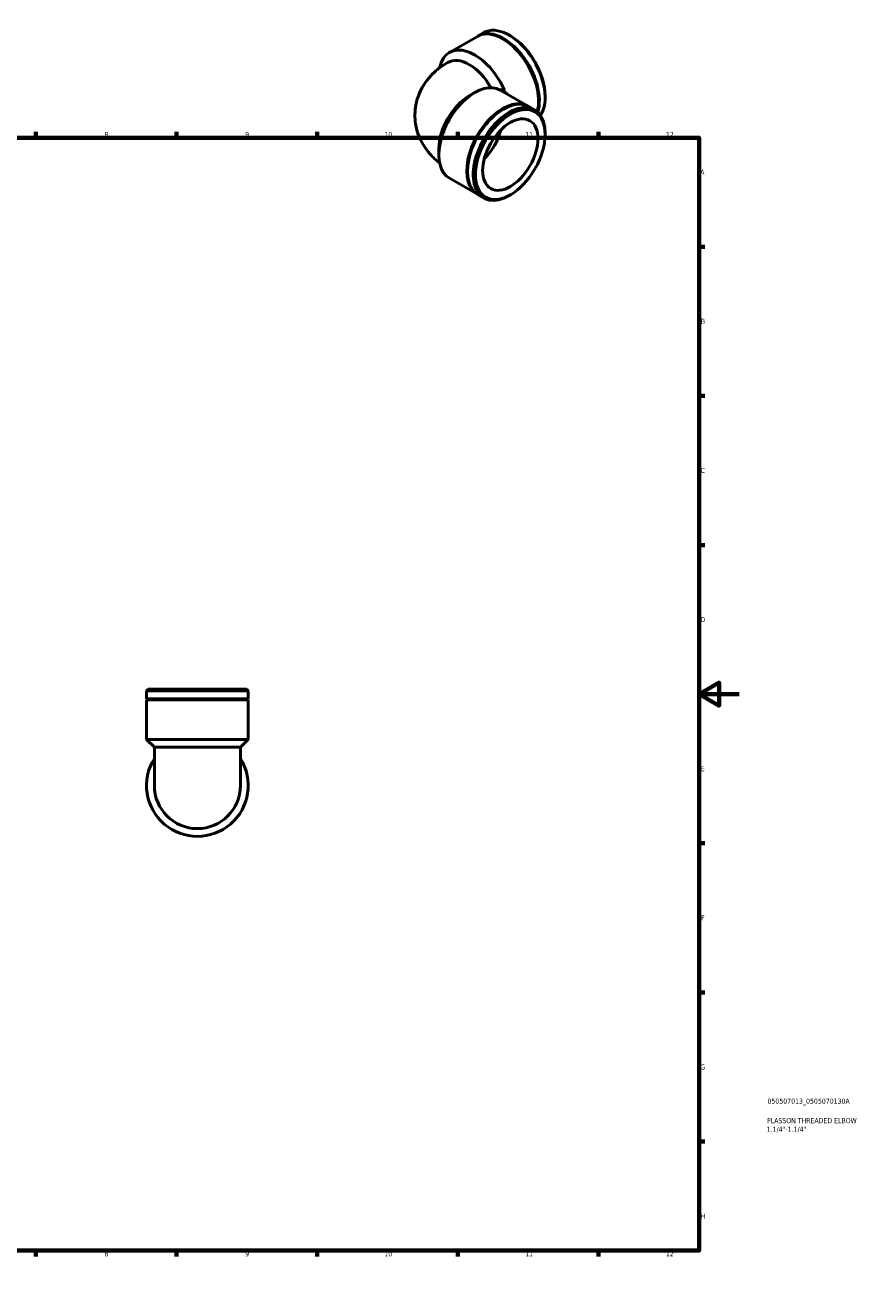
# Model space of a CAD drawing. Header units: millimetres. Extents: x 0 to 901, y 0 to 730.
# Tile 3 of 3: x 485 to 901, y 0 to 630. Entities that reach past the tile are written whole.
import ezdxf

# ---------------------------------------------------------------- set-up
doc = ezdxf.new("R2010")
doc.units = ezdxf.units.MM
for name, color, linetype, lineweight in [('Border (ISO)', 7, 'Continuous', 70), ('Title (ISO)', 7, 'Continuous', 50), ('Visible (ISO)', 7, 'Continuous', 50), ('Visible Narrow (ISO)', 7, 'Continuous', 35)]:
    doc.layers.add(name, color=color, linetype=linetype, lineweight=lineweight)
doc.styles.add('Note Text (ISO)', font='tahoma.ttf')

# ---------------------------------------------------------------- blocks, each defined once
blk = doc.blocks.new('Borders Default Border')
at = {"layer": 'Border (ISO)'}
for p, q in [((70.08, 574), (70.08, 576.9)), ((140.17, 574), (140.17, 576.9)), ((210.25, 574), (210.25, 576.9)), ((280.33, 574), (280.33, 576.9)), ((350.42, 574), (350.42, 576.9)), ((490.58, 574), (490.58, 576.9)), ((560.67, 574), (560.67, 576.9)), ((630.75, 574), (630.75, 576.9)), ((700.83, 574), (700.83, 576.9)), ((770.92, 574), (770.92, 576.9)), ((20, 519.75), (17.1, 519.75)), ((821, 519.75), (823.9, 519.75)), ((20, 445.5), (17.1, 445.5)), ((821, 445.5), (823.9, 445.5)), ((20, 371.25), (17.1, 371.25)), ((821, 371.25), (823.9, 371.25)), ((20, 222.75), (17.1, 222.75)), ((821, 222.75), (823.9, 222.75)), ((20, 148.5), (17.1, 148.5)), ((821, 148.5), (823.9, 148.5)), ((20, 74.25), (17.1, 74.25)), ((821, 74.25), (823.9, 74.25)), ((70.08, 20), (70.08, 17.1)), ((140.17, 20), (140.17, 17.1)), ((210.25, 20), (210.25, 17.1)), ((280.33, 20), (280.33, 17.1)), ((350.42, 20), (350.42, 17.1)), ((490.58, 20), (490.58, 17.1)), ((560.67, 20), (560.67, 17.1)), ((630.75, 20), (630.75, 17.1)), ((700.83, 20), (700.83, 17.1)), ((770.92, 20), (770.92, 17.1))]:
    blk.add_line(p, q, dxfattribs=at)
at = {"layer": 'Border (ISO)', "flags": 128}
for points in [[(420.5, 594), (420.5, 574), (414.73, 584), (426.27, 584), (420.5, 574)], [(20, 20), (20, 574), (821, 574), (821, 20), (20, 20)], [(0, 297), (20, 297), (10, 302.77), (10, 291.23), (20, 297)], [(841, 297), (821, 297), (831, 302.77), (831, 291.23), (821, 297)], [(420.5, 0), (420.5, 20), (414.73, 10), (426.27, 10), (420.5, 20)]]:
    blk.add_lwpolyline(points, dxfattribs=at)
at = {"layer": 'Border (ISO)', "color": 232, "true_color": 0xca0064, "char_height": 2.5, "attachment_point": 7, "style": 'Note Text (ISO)'}
for s, insert in [('1', (34.48, 574.4)), ('2', (104.37, 574.4)), ('3', (174.43, 574.35)), ('4', (244.42, 574.4)), ('5', (314.64, 574.35)), ('6', (384.66, 574.35)), ('7', (454.77, 574.4)), ('8', (524.81, 574.34)), ('9', (594.88, 574.35)), ('10', (664.29, 574.35)), ('11', (734.37, 574.4)), ('12', (804.46, 574.4)), ('A', (17.29, 555.62)), ('A', (821.59, 555.62)), ('B', (17.59, 481.38)), ('B', (821.89, 481.38)), ('C', (17.43, 407.08)), ('C', (821.73, 407.08)), ('D', (17.43, 332.88)), ('D', (821.73, 332.88)), ('E', (17.64, 258.63)), ('E', (821.94, 258.63)), ('F', (17.7, 184.38)), ('F', (822, 184.38)), ('G', (17.31, 110.08)), ('G', (821.61, 110.08)), ('H', (17.44, 35.88)), ('H', (821.74, 35.88)), ('1', (34.48, 17.1)), ('2', (104.37, 17.1)), ('3', (174.43, 17.05)), ('4', (244.42, 17.1)), ('5', (314.64, 17.05)), ('6', (384.66, 17.05)), ('7', (454.77, 17.1)), ('8', (524.81, 17.04)), ('9', (594.88, 17.05)), ('10', (664.29, 17.05)), ('11', (734.37, 17.1)), ('12', (804.46, 17.1))]:
    blk.add_mtext(s, dxfattribs=dict(at, insert=insert))
blk = doc.blocks.new('Title Blocks ISO')
at = {"layer": 'Title (ISO)', "color": 232, "true_color": 0xca0064, "style": 'Note Text (ISO)'}
for tag, p in [('PART_NUMBER_001', (34.08, 73.13)), ('DESCRIPTION_001', (33.84, 63.4)), ('DESCRIPTION_002', (33.71, 59.12))]:
    blk.add_attdef(tag, p, '', height=2.5, dxfattribs=at)

msp = doc.modelspace()

# ---------------------------------------------------------------- linework, layer by layer
at = {"layer": 'Visible (ISO)'}
for p, q in [((696.66, 616.478), (710.566, 624.486)), ((710.92, 624.689), (713.787, 626.34)), ((727.04, 624.74), (726.491, 625.059)), ((695.775, 611.473), (695.849, 611.516)), ((706.482, 594.873), (709.226, 596.465)), ((721.93, 597.747), (735.836, 589.738)), ((744.325, 594.724), (744.325, 594.09)), ((736.19, 589.535), (739.057, 587.884)), ((744.325, 575.618), (744.325, 576.253)), ((691.392, 568.668), (691.392, 565.496)), ((696.66, 553.865), (710.566, 545.857)), ((710.92, 545.653), (713.787, 544.002)), ((727.04, 545.602), (726.491, 545.284)), ((546.577, 299.5), (545.798, 298.721)), ((596.435, 298.721), (545.798, 298.721)), ((545.798, 294.667), (545.798, 298.721)), ((546.577, 299.5), (595.656, 299.5)), ((595.656, 299.5), (596.435, 298.721)), ((596.435, 294.667), (596.435, 298.721)), ((596.435, 294.667), (545.798, 294.667)), ((546.298, 294.417), (545.798, 294.667)), ((546.298, 294.417), (545.798, 294.167)), ((596.435, 294.167), (545.798, 294.167)), ((545.798, 274.5), (545.798, 294.167)), ((595.935, 294.417), (546.298, 294.417)), ((595.935, 294.417), (596.435, 294.667)), ((595.935, 294.417), (596.435, 294.167)), ((596.435, 274.5), (596.435, 294.167)), ((596.435, 274.5), (545.798, 274.5)), ((549.693, 270.605), (545.798, 274.5)), ((592.54, 270.605), (596.435, 274.5)), ((592.54, 270.605), (549.693, 270.605)), ((549.693, 270.5), (549.693, 270.605)), ((549.693, 270.5), (549.693, 251.5)), ((592.54, 270.5), (592.54, 270.605)), ((592.54, 251.5), (592.54, 270.5))]:
    msp.add_line(p, q, dxfattribs=at)
for radius, start, end in [(25.319, 147.795772, 32.204228), (21.424, 180, 0)]:
    msp.add_arc((571.117, 251.5), radius, start, end, dxfattribs=at)
for centre, major_axis, start_param, end_param in [((726.422, 604.399), (-12.635, 21.941), 3.4092255, 6.2831853), ((723.201, 602.545), (-12.635, 21.941), 3.6490741, 6.2831853), ((723.555, 602.749), (-12.635, 21.941), 3.6247739, 6.2971229), ((726.973, 604.717), (-12.246, 21.266), 3.9289245, 5.4958534), ((709.295, 594.537), (-12.635, 21.941), 4.5556256, 6.8674559), ((706.541, 592.951), (-10.691, 18.565), 4.7015713, 6.2831853), ((709.295, 575.806), (12.635, 21.941), 0, 3.1415927), ((706.541, 577.392), (-10.691, -18.565), 3.9289245, 5.4958534), ((723.555, 567.594), (12.635, 21.941), 0, 3.1415927), ((723.201, 567.798), (12.635, 21.941), 6.2692477, 9.4387156), ((726.422, 565.943), (12.635, 21.941), 5.4958534, 10.2121098), ((709.295, 575.806), (9.719, 16.878), 4.2751263, 5.1496517)]:
    msp.add_ellipse(centre, major_axis=major_axis, ratio=0.5780931, start_param=start_param, end_param=end_param, dxfattribs=at)
for major_axis in [(-12.246, -21.266), (-9.719, -16.878)]:
    msp.add_ellipse((726.973, 565.626), major_axis=major_axis, ratio=0.5780931, dxfattribs=at)
for points, knots in [([(691.76, 561.534), (690.086, 562.809), (688.455, 564.281), (684.528, 568.72), (682.365, 572.106), (679.958, 579.132), (679.406, 582.49), (679.56, 588.942), (680.175, 592.012), (682.289, 597.792), (683.837, 600.446), (687.721, 605.481), (690.147, 607.676), (693.673, 610.198), (694.719, 610.865), (695.775, 611.473)], [3.2797996, 3.2797996, 3.2797996, 3.2797996, 3.4557519, 3.4557519, 3.7322299, 3.7322299, 3.9407887, 3.9407887, 4.1344941, 4.1344941, 4.3450496, 4.3450496, 4.6049514, 4.6049514, 4.712389, 4.712389, 4.712389, 4.712389]), ([(723.908, 597.363), (723.913, 597.391), (723.918, 597.42), (723.943, 597.595), (723.945, 597.745), (723.902, 598.045), (723.859, 598.19), (723.796, 598.326)], [0.48108359, 0.48108359, 0.48108359, 0.48108359, 0.49226658, 0.49226658, 0.54961999, 0.54961999, 0.60646724, 0.60646724, 0.60646724, 0.60646724]), ([(723.801, 596.669), (723.802, 596.686), (723.804, 596.704), (723.827, 596.913), (723.862, 597.131), (723.908, 597.363)], [-0.080448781, -0.080448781, -0.080448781, -0.080448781, -0.073672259, -0.073672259, 0, 0, 0, 0])]:
    msp.add_open_spline(points, degree=3, knots=knots, dxfattribs=at)
at = {"layer": 'Visible Narrow (ISO)'}
msp.add_line((592.276, 270.5), (549.957, 270.5), dxfattribs=at)
for centre, major_axis, ratio, start_param, end_param in [((706.466, 592.908), (-10.691, 18.565), 0.5780931, 4.7038924, 6.2831853), ((706.466, 577.435), (-10.691, -18.565), 0.5780931, 3.8299721, 5.5948059), ((693.031, 585.171), (37.178, 1.149), 0.5563157, 0.4581778, 0.5738069)]:
    msp.add_ellipse(centre, major_axis=major_axis, ratio=ratio, start_param=start_param, end_param=end_param, dxfattribs=at)
msp.add_open_spline([(723.796, 598.326), (723.084, 598.184), (722.373, 598.04), (721.663, 597.894)], degree=3, dxfattribs=at)

# ---------------------------------------------------------------- block references
msp.add_blockref('Borders Default Border', (0, 0))
msp.add_blockref('Title Blocks ISO', (821, 20)).add_auto_attribs({'PART_NUMBER_001': '050507013_0505070130A', 'DESCRIPTION_001': 'PLASSON THREADED ELBOW', 'DESCRIPTION_002': '1.1/4"-1.1/4"'})

doc.saveas('drawing.dxf')
